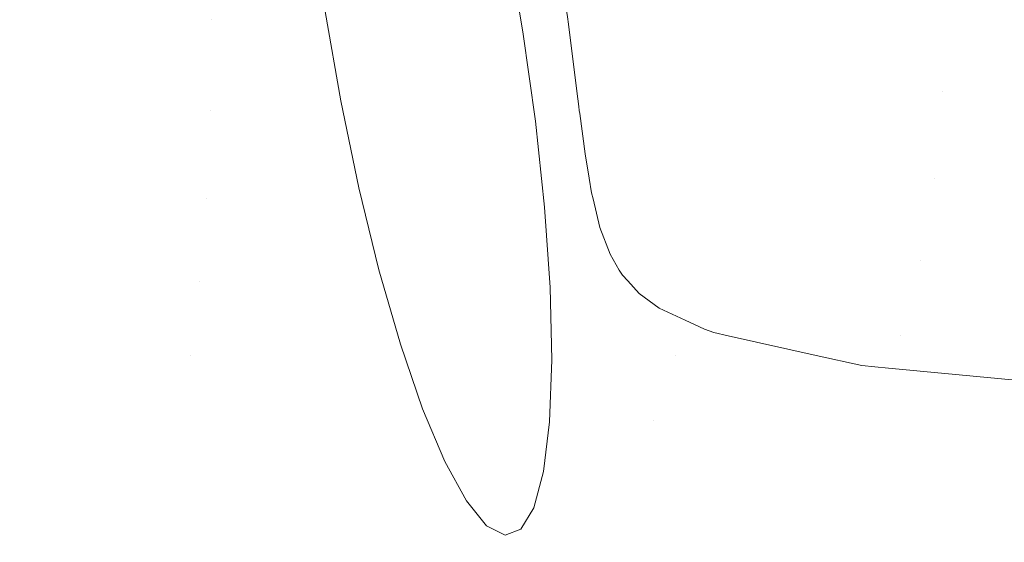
# Model space of a CAD drawing. Header units: millimetres. Extents: x 56 to 1278, y 123 to 147.
# Tile 10 of 132: x 81.92 to 89.46, y 123.1 to 127.1. Entities that reach past the tile are written whole.
import ezdxf

# ---------------------------------------------------------------- set-up
doc = ezdxf.new("R2010")
doc.units = ezdxf.units.MM
doc.header["$LTSCALE"] = 25.4
doc.layers.add('None', color=7, linetype='Continuous', lineweight=9)

msp = doc.modelspace()

# ---------------------------------------------------------------- linework, layer by layer
at = {"layer": 'None', "color": 7, "linetype": 'Continuous', "lineweight": 9}
for points, invisible_edges in [([(86.1236, 127.0679, 581.005), (86.1156, 127.124, 581.0071), (181.0174, 143.0039, 599.0012)], 10), ([(181.0174, 143.0039, 599.0012), (86.1879, 126.5564, 581.072), (86.1236, 127.0679, 581.005)], 9), ([(86.1879, 126.5564, 581.072), (181.0174, 143.0039, 599.0012), (181.0439, 142.6558, 599.0251)], 9), ([(181.0439, 142.6558, 599.0251), (86.2029, 126.4376, 581.0876), (86.1879, 126.5564, 581.072)], 9), ([(181.0439, 142.6558, 599.0251), (181.0672, 142.311, 599.0792), (86.2029, 126.4376, 581.0876)], 10), ([(180.956, 126.5074, 606.9554), (86.0774, 142.3832, 624.941), (85.9533, 141.7355, 624.7929)], 9), ([(86.0774, 142.3832, 624.941), (180.956, 126.5074, 606.9554), (181.0173, 127.2033, 606.9987)], 9), ([(86.2067, 126.4088, 581.0953), (86.2029, 126.4376, 581.0876), (181.0672, 142.311, 599.0792)], 10), ([(86.21, 126.3848, 581.1018), (86.2067, 126.4088, 581.0953), (181.0672, 142.311, 599.0792)], 10), ([(86.2511, 126.0776, 581.1843), (86.21, 126.3848, 581.1018), (181.0672, 142.311, 599.0792)], 10), ([(181.0672, 142.311, 599.0792), (86.2823, 125.891, 581.2544), (86.2511, 126.0776, 581.1843)], 9), ([(86.2823, 125.891, 581.2544), (181.0672, 142.311, 599.0792), (181.0873, 141.9723, 599.1632)], 9), ([(181.0873, 141.9723, 599.1632), (86.301, 125.779, 581.2964), (86.2823, 125.891, 581.2544)], 9), ([(181.0873, 141.9723, 599.1632), (181.1039, 141.6422, 599.2763), (86.301, 125.779, 581.2964)], 10), ([(180.8849, 125.8296, 606.7918), (85.9493, 141.715, 624.7882), (85.879, 141.3959, 624.6694)], 9), ([(85.9533, 141.7355, 624.7929), (85.9493, 141.715, 624.7882), (180.8849, 125.8296, 606.7918), (180.956, 126.5074, 606.9554)], 10), ([(86.3124, 125.7317, 581.3195), (86.301, 125.779, 581.2964), (181.1039, 141.6422, 599.2763)], 10), ([(86.3653, 125.5122, 581.4267), (86.3124, 125.7317, 581.3195), (181.1039, 141.6422, 599.2763)], 10), ([(86.442, 125.3093, 581.5513), (86.3653, 125.5122, 581.4267), (181.1039, 141.6422, 599.2763)], 10), ([(86.5112, 125.186, 581.6422), (86.442, 125.3093, 581.5513), (181.1039, 141.6422, 599.2763)], 10), ([(181.1039, 141.6422, 599.2763), (181.117, 141.3232, 599.4178), (86.5112, 125.186, 581.6422)], 10), ([(85.879, 141.3959, 624.6694), (85.8038, 141.0871, 624.5222), (180.8062, 125.1905, 606.5131)], 10), ([(85.879, 141.3959, 624.6694), (180.8062, 125.1905, 606.5131), (180.8849, 125.8296, 606.7918)], 9), ([(181.117, 141.3232, 599.4178), (181.1264, 141.0178, 599.5866), (86.5112, 125.186, 581.6422)], 10), ([(180.8062, 125.1905, 606.5131), (85.8038, 141.0871, 624.5222), (85.7245, 140.7935, 624.3486)], 9), ([(86.5389, 125.1466, 581.6745), (86.5112, 125.186, 581.6422), (181.1264, 141.0178, 599.5866)], 10), ([(181.1264, 141.0178, 599.5866), (86.5786, 125.1034, 581.7147), (86.5389, 125.1466, 581.6745)], 9), ([(86.6661, 125.0084, 581.8033), (86.5786, 125.1034, 581.7147), (181.1264, 141.0178, 599.5866)], 10), ([(86.8194, 124.896, 581.9325), (86.6661, 125.0084, 581.8033), (181.1264, 141.0178, 599.5866)], 10), ([(181.1264, 141.0178, 599.5866), (87.0163, 124.8037, 582.0723), (86.8194, 124.896, 581.9325)], 9), ([(87.1664, 124.7333, 582.179), (87.0163, 124.8037, 582.0723), (181.1264, 141.0178, 599.5866)], 10), ([(181.1264, 141.0178, 599.5866), (181.132, 140.7282, 599.7813), (87.1664, 124.7333, 582.179)], 10), ([(85.7245, 140.7935, 624.3486), (85.6459, 140.5324, 624.161), (85.6419, 140.5191, 624.1515), (180.7224, 124.6095, 606.1276)], 12), ([(85.7245, 140.7935, 624.3486), (180.7224, 124.6095, 606.1276), (180.8062, 125.1905, 606.5131)], 9), ([(181.132, 140.7282, 599.7813), (181.1339, 140.4568, 600.0005), (87.1664, 124.7333, 582.179)], 10), ([(180.7224, 124.6095, 606.1276), (85.6419, 140.5191, 624.1515), (85.556, 140.2642, 623.9313)], 9), ([(87.3462, 124.6839, 582.2916), (87.1664, 124.7333, 582.179), (181.1339, 140.4568, 600.0005)], 11), ([(181.1339, 140.4568, 600.0005), (88.0195, 124.5335, 582.7009), (87.3462, 124.6839, 582.2916)], 9), ([(88.3697, 124.4553, 582.9138), (88.0195, 124.5335, 582.7009), (181.1339, 140.4568, 600.0005)], 10), ([(181.1339, 140.4568, 600.0005), (181.132, 140.2054, 600.2426), (88.3697, 124.4553, 582.9138)], 10), ([(85.556, 140.2642, 623.9313), (85.4664, 140.0288, 623.6878), (180.6359, 124.1043, 605.6471)], 10), ([(85.556, 140.2642, 623.9313), (180.6359, 124.1043, 605.6471), (180.7224, 124.6095, 606.1276)], 9), ([(181.132, 140.2054, 600.2426), (181.1264, 139.9761, 600.5056), (88.3697, 124.4553, 582.9138)], 10), ([(180.6359, 124.1043, 605.6471), (85.4664, 140.0288, 623.6878), (85.3744, 139.817, 623.4248)], 9), ([(88.4701, 124.4458, 582.9732), (88.3697, 124.4553, 582.9138), (181.1264, 139.9761, 600.5056)], 10), ([(88.5749, 124.4358, 583.0351), (88.4701, 124.4458, 582.9732), (181.1264, 139.9761, 600.5056)], 10), ([(89.826, 124.3171, 583.7751), (88.5749, 124.4358, 583.0351), (181.1264, 139.9761, 600.5056)], 10), ([(180.5495, 123.6902, 605.0861), (85.3744, 139.817, 623.4248), (85.285, 139.6395, 623.158)], 9), ([(85.3744, 139.817, 623.4248), (180.5495, 123.6902, 605.0861), (180.6359, 124.1043, 605.6471)], 9), ([(180.5495, 123.6902, 605.0861), (85.2809, 139.6313, 623.1456), (85.1859, 139.4719, 622.8514)], 9), ([(85.285, 139.6395, 623.158), (85.2809, 139.6313, 623.1456), (180.5495, 123.6902, 605.0861)], 10), ([(85.1859, 139.4719, 622.8514), (85.0892, 139.3389, 622.5417), (180.4657, 123.3798, 604.4618)], 10), ([(85.1859, 139.4719, 622.8514), (180.4657, 123.3798, 604.4618), (180.5495, 123.6902, 605.0861)], 9), ([(180.4657, 123.3798, 604.4618), (85.0892, 139.3389, 622.5417), (89.6898, 138.489, 621.4546)], 11), ([(85.9415, 125.6689, 581.2476), (84.0608, 130.2886, 587.088), (84.1005, 130.5769, 586.6244)], 9), ([(84.1005, 130.5769, 586.6244), (85.5186, 128.3617, 581.1016), (85.6568, 127.6946, 580.9613), (85.7757, 127.0097, 580.939)], 9), ([(85.7757, 127.0097, 580.939), (85.8715, 126.3276, 581.0354), (84.1005, 130.5769, 586.6244)], 10), ([(85.8715, 126.3276, 581.0354), (85.9415, 125.6689, 581.2476), (84.1005, 130.5769, 586.6244)], 10), ([(85.9415, 125.6689, 581.2476), (84.0522, 130.1782, 587.2301), (84.0608, 130.2886, 587.088)], 9), ([(85.9415, 125.6689, 581.2476), (84.0443, 129.9608, 587.46), (84.0518, 130.1663, 587.2427)], 9), ([(85.9415, 125.6689, 581.2476), (84.0518, 130.1663, 587.2427), (84.0522, 130.1782, 587.2301)], 9), ([(84.036, 129.7322, 587.7018), (84.0438, 129.9468, 587.4749), (85.9415, 125.6689, 581.2476)], 10), ([(84.0438, 129.9468, 587.4749), (84.0443, 129.9608, 587.46), (85.9415, 125.6689, 581.2476)], 10), ([(85.9415, 125.6689, 581.2476), (84.0375, 129.6709, 587.7494), (84.036, 129.7322, 587.7018)], 9), ([(84.0425, 129.4547, 587.9175), (84.0375, 129.6709, 587.7494), (85.9415, 125.6689, 581.2476)], 10), ([(85.9415, 125.6689, 581.2476), (84.0428, 129.4429, 587.9266), (84.0425, 129.4547, 587.9175)], 9), ([(98.3469, 129.5226, 591.463), (84.2601, 127.1656, 588.7925), (84.3799, 126.4811, 588.7649)], 9), ([(84.3799, 126.4811, 588.7649), (98.3719, 129.501, 591.4692), (98.3469, 129.5226, 591.463)], 9), ([(84.3799, 126.4811, 588.7649), (98.6204, 129.218, 591.5064), (98.3719, 129.501, 591.4692)], 9), ([(84.0549, 129.0994, 588.1706), (84.0484, 129.2005, 588.1151), (84.0428, 129.4429, 587.9266), (85.9415, 125.6689, 581.2476)], 12), ([(84.3799, 126.4811, 588.7649), (98.6475, 129.1796, 591.5076), (98.6204, 129.218, 591.5064)], 9), ([(98.702, 129.1027, 591.51), (98.6475, 129.1796, 591.5076), (84.3799, 126.4811, 588.7649)], 10), ([(85.9415, 125.6689, 581.2476), (84.069, 128.8827, 588.2897), (84.0549, 129.0994, 588.1706)], 9), ([(98.7306, 129.0623, 591.5112), (98.702, 129.1027, 591.51), (84.3799, 126.4811, 588.7649)], 10), ([(84.3799, 126.4811, 588.7649), (98.8268, 128.8985, 591.5042), (98.7306, 129.0623, 591.5112)], 9), ([(84.0695, 128.8757, 588.2935), (84.069, 128.8827, 588.2897), (85.9415, 125.6689, 581.2476)], 10), ([(84.0878, 128.5935, 588.4486), (84.0695, 128.8757, 588.2935), (85.9415, 125.6689, 581.2476)], 10), ([(98.8268, 128.8985, 591.5042), (84.3799, 126.4811, 588.7649), (84.5189, 125.8153, 588.6193)], 9), ([(84.5189, 125.8153, 588.6193), (98.8415, 128.8735, 591.5031), (98.8268, 128.8985, 591.5042)], 9), ([(98.9138, 128.722, 591.4862), (98.8415, 128.8735, 591.5031), (84.5189, 125.8153, 588.6193)], 10), ([(98.9988, 128.4857, 591.4419), (98.9138, 128.722, 591.4862), (84.5189, 125.8153, 588.6193)], 10), ([(85.9415, 125.6689, 581.2476), (84.1002, 128.4684, 588.4923), (84.0878, 128.5935, 588.4486)], 9), ([(85.9415, 125.6689, 581.2476), (84.1209, 128.2587, 588.5656), (84.1207, 128.2607, 588.5649), (84.1002, 128.4684, 588.4923)], 9), ([(84.5189, 125.8153, 588.6193), (99.0501, 128.247, 591.3744), (98.9988, 128.4857, 591.4419)], 9), ([(84.1553, 127.9122, 588.6867), (84.1209, 128.2587, 588.5656), (85.9415, 125.6689, 581.2476)], 10), ([(99.056, 128.2197, 591.3666), (99.0501, 128.247, 591.3744), (84.5189, 125.8153, 588.6193)], 10), ([(84.5189, 125.8153, 588.6193), (99.0716, 128.0582, 591.3081), (99.056, 128.2197, 591.3666)], 9), ([(84.5189, 125.8153, 588.6193), (99.0699, 127.9144, 591.2453), (99.0716, 128.0582, 591.3081)], 9), ([(85.9415, 125.6689, 581.2476), (84.1631, 127.8483, 588.7014), (84.1553, 127.9122, 588.6867)], 9), ([(99.0688, 127.8198, 591.2039), (99.0699, 127.9144, 591.2453), (84.5189, 125.8153, 588.6193)], 10), ([(84.3799, 126.4811, 588.7649), (84.2601, 127.1656, 588.7925), (84.1631, 127.8483, 588.7014), (85.9415, 125.6689, 581.2476)], 12), ([(84.5189, 125.8153, 588.6193), (99.0656, 127.7976, 591.1922), (99.0688, 127.8198, 591.2039)], 9), ([(99.0356, 127.5922, 591.0834), (99.0656, 127.7976, 591.1922), (84.5189, 125.8153, 588.6193)], 10), ([(85.7757, 127.0097, 580.939), (85.6568, 127.6946, 580.9613), (86.026, 127.7564, 581.0313), (86.0997, 127.2363, 581.0114)], 10), ([(84.5189, 125.8153, 588.6193), (84.6729, 125.1885, 588.3603), (99.0356, 127.5922, 591.0834)], 10), ([(99.0314, 127.5634, 591.0681), (99.0356, 127.5922, 591.0834), (84.6729, 125.1885, 588.3603)], 10), ([(84.6729, 125.1885, 588.3603), (98.9338, 127.2438, 590.8633), (99.0314, 127.5634, 591.0681)], 9), ([(84.6729, 125.1885, 588.3603), (98.9306, 127.2372, 590.8583), (98.9338, 127.2438, 590.8633)], 9), ([(98.8648, 127.1031, 590.755), (98.9306, 127.2372, 590.8583), (84.6729, 125.1885, 588.3603)], 10), ([(86.0997, 127.2363, 581.0114), (86.1156, 127.124, 581.0071), (85.7757, 127.0097, 580.939)], 10), ([(86.1236, 127.0679, 581.005), (86.1156, 127.124, 581.0071), (89.0039, 127.2372, 582.1038)], 10), ([(86.1879, 126.5564, 581.072), (86.1236, 127.0679, 581.005), (89.0039, 127.2372, 582.1038)], 10), ([(89.0039, 127.2372, 582.1038), (88.9891, 126.5557, 582.1359), (86.1879, 126.5564, 581.072)], 11), ([(92.0563, 126.5557, 583.8408), (88.9891, 126.5557, 582.1359), (89.0039, 127.2372, 582.1038), (92.0758, 127.2372, 583.8112)], 15), ([(86.1156, 127.124, 581.0071), (86.1236, 127.0679, 581.005), (83.3934, 127.1031, 580.3494)], 10), ([(86.1156, 127.124, 581.0071), (86.1236, 127.0679, 581.005), (85.7757, 127.0097, 580.939)], 10), ([(82.0043, 127.1031, 588.2279), (79.3995, 127.1031, 588), (79.3995, 126.4085, 587.9392), (82.0148, 126.4085, 588.168)], 15), ([(79.3995, 127.1031, 618), (82.0043, 127.1031, 617.7721), (82.0148, 126.4085, 617.832), (79.3995, 126.4085, 618.0608)], 15), ([(83.3829, 126.4085, 580.4093), (79.3995, 126.4085, 580.0608), (79.3995, 127.1031, 580), (83.3934, 127.1031, 580.3494)], 15), ([(79.3995, 126.4085, 625.9392), (83.3829, 126.4085, 625.5907), (83.3934, 127.1031, 625.6506), (79.3995, 127.1031, 626)], 15), ([(84.5298, 127.1031, 588.9046), (82.0043, 127.1031, 588.2279), (82.0148, 126.4085, 588.168), (84.5506, 126.4085, 588.8475)], 15), ([(82.0043, 127.1031, 617.7721), (84.5298, 127.1031, 617.0954), (84.5506, 126.4085, 617.1525), (82.0148, 126.4085, 617.832)], 15), ([(83.3829, 126.4085, 580.4093), (83.3934, 127.1031, 580.3494), (86.1236, 127.0679, 581.005)], 11), ([(83.3829, 126.4085, 625.5907), (87.2452, 126.4085, 624.5558), (87.266, 127.1031, 624.6129), (83.3934, 127.1031, 625.6506)], 15), ([(86.1236, 127.0679, 581.005), (86.1879, 126.5564, 581.072), (83.3829, 126.4085, 580.4093)], 10), ([(86.8995, 127.1031, 590.0096), (84.5298, 127.1031, 588.9046), (84.5506, 126.4085, 588.8475), (86.9299, 126.4085, 589.957)], 15), ([(84.5298, 127.1031, 617.0954), (86.8995, 127.1031, 615.9904), (86.9299, 126.4085, 616.043), (84.5506, 126.4085, 617.1525)], 15), ([(98.7922, 126.9554, 590.6411), (98.8648, 127.1031, 590.755), (84.6729, 125.1885, 588.3603)], 10), ([(85.7757, 127.0097, 580.939), (86.1236, 127.0679, 581.005), (86.1879, 126.5564, 581.072)], 9), ([(89.0414, 127.1031, 591.5093), (86.8995, 127.1031, 590.0096), (86.9299, 126.4085, 589.957), (89.0804, 126.4085, 591.4628)], 15), ([(86.8995, 127.1031, 615.9904), (89.0414, 127.1031, 614.4907), (89.0804, 126.4085, 614.5372), (86.9299, 126.4085, 616.043)], 15), ([(87.2452, 126.4085, 624.5558), (90.8692, 126.4085, 622.866), (90.8995, 127.1031, 622.9186), (87.266, 127.1031, 624.6129)], 15), ([(90.8902, 127.1031, 593.3582), (89.0414, 127.1031, 591.5093), (89.0804, 126.4085, 591.4628), (90.9368, 126.4085, 593.3191)], 15), ([(89.0414, 127.1031, 614.4907), (90.8902, 127.1031, 612.6418), (90.9368, 126.4085, 612.6809), (89.0804, 126.4085, 614.5372)], 15), ([(86.1879, 126.5564, 581.072), (85.8715, 126.3276, 581.0354), (85.7757, 127.0097, 580.939)], 9), ([(84.6729, 125.1885, 588.3603), (84.8373, 124.6196, 587.9955), (98.7922, 126.9554, 590.6411)], 10), ([(98.7778, 126.926, 590.6185), (98.7922, 126.9554, 590.6411), (84.8373, 124.6196, 587.9955)], 10), ([(84.8373, 124.6196, 587.9955), (98.5696, 126.6232, 590.3437), (98.7778, 126.926, 590.6185)], 9), ([(84.8373, 124.6196, 587.9955), (98.509, 126.556, 590.2728), (98.5696, 126.6232, 590.3437)], 9), ([(86.1879, 126.5564, 581.072), (86.2029, 126.4376, 581.0876), (83.3829, 126.4085, 580.4093)], 10), ([(98.3763, 126.4088, 590.1177), (98.509, 126.556, 590.2728), (84.8373, 124.6196, 587.9955)], 10), ([(86.1879, 126.5564, 581.072), (86.2029, 126.4376, 581.0876), (85.8715, 126.3276, 581.0354)], 10), ([(86.2029, 126.4376, 581.0876), (86.1879, 126.5564, 581.072), (88.9891, 126.5557, 582.1359)], 10), ([(88.9891, 126.5557, 582.1359), (86.2067, 126.4088, 581.0953), (86.2029, 126.4376, 581.0876)], 9), ([(86.21, 126.3848, 581.1018), (86.2067, 126.4088, 581.0953), (88.9891, 126.5557, 582.1359)], 10), ([(86.2511, 126.0776, 581.1843), (86.21, 126.3848, 581.1018), (88.9891, 126.5557, 582.1359)], 10), ([(86.2823, 125.891, 581.2544), (86.2511, 126.0776, 581.1843), (88.9891, 126.5557, 582.1359)], 10), ([(88.9891, 126.5557, 582.1359), (88.9262, 125.8902, 582.2728), (86.2823, 125.891, 581.2544)], 11), ([(91.9732, 125.8902, 583.9665), (88.9262, 125.8902, 582.2728), (88.9891, 126.5557, 582.1359), (92.0563, 126.5557, 583.8408)], 15), ([(86.2029, 126.4376, 581.0876), (86.2067, 126.4088, 581.0953), (83.3829, 126.4085, 580.4093)], 10), ([(85.9415, 125.6689, 581.2476), (84.5189, 125.8153, 588.6193), (84.3799, 126.4811, 588.7649)], 9), ([(85.8715, 126.3276, 581.0354), (86.2029, 126.4376, 581.0876), (86.2067, 126.4088, 581.0953)], 9), ([(82.0148, 126.4085, 588.168), (79.3995, 126.4085, 587.9392), (79.3995, 125.735, 587.7588), (82.0462, 125.735, 587.9903)], 15), ([(79.3995, 126.4085, 618.0608), (82.0148, 126.4085, 617.832), (82.0462, 125.735, 618.0097), (79.3995, 125.735, 618.2412)], 15), ([(83.3516, 125.735, 580.587), (79.3995, 125.735, 580.2412), (79.3995, 126.4085, 580.0608), (83.3829, 126.4085, 580.4093)], 15), ([(79.3995, 125.735, 625.7588), (83.3516, 125.735, 625.413), (83.3829, 126.4085, 625.5907), (79.3995, 126.4085, 625.9392)], 15), ([(84.5506, 126.4085, 588.8475), (82.0148, 126.4085, 588.168), (82.0462, 125.735, 587.9903), (84.6123, 125.735, 588.6779)], 15), ([(82.0148, 126.4085, 617.832), (84.5506, 126.4085, 617.1525), (84.6123, 125.735, 617.3221), (82.0462, 125.735, 618.0097)], 15), ([(83.3516, 125.735, 580.587), (83.3829, 126.4085, 580.4093), (86.2067, 126.4088, 581.0953)], 11), ([(86.2067, 126.4088, 581.0953), (86.21, 126.3848, 581.1018), (83.3516, 125.735, 580.587)], 10), ([(83.3516, 125.735, 625.413), (87.1835, 125.735, 624.3862), (87.2452, 126.4085, 624.5558), (83.3829, 126.4085, 625.5907)], 15), ([(86.21, 126.3848, 581.1018), (86.2511, 126.0776, 581.1843), (83.3516, 125.735, 580.587)], 10), ([(86.9299, 126.4085, 589.957), (84.5506, 126.4085, 588.8475), (84.6123, 125.735, 588.6779), (87.0202, 125.735, 589.8007)], 15), ([(84.5506, 126.4085, 617.1525), (86.9299, 126.4085, 616.043), (87.0202, 125.735, 616.1993), (84.6123, 125.735, 617.3221)], 15), ([(98.3285, 126.3557, 590.0617), (98.3763, 126.4088, 590.1177), (84.8373, 124.6196, 587.9955)], 10), ([(86.2067, 126.4088, 581.0953), (86.21, 126.3848, 581.1018), (85.8715, 126.3276, 581.0354)], 10), ([(85.8715, 126.3276, 581.0354), (86.21, 126.3848, 581.1018), (86.2511, 126.0776, 581.1843)], 9), ([(89.0804, 126.4085, 591.4628), (86.9299, 126.4085, 589.957), (87.0202, 125.735, 589.8007), (89.1964, 125.735, 591.3245)], 15), ([(86.9299, 126.4085, 616.043), (89.0804, 126.4085, 614.5372), (89.1964, 125.735, 614.6755), (87.0202, 125.735, 616.1993)], 15), ([(87.1835, 125.735, 624.3862), (90.7789, 125.735, 622.7097), (90.8692, 126.4085, 622.866), (87.2452, 126.4085, 624.5558)], 15), ([(90.9368, 126.4085, 593.3191), (89.0804, 126.4085, 591.4628), (89.1964, 125.735, 591.3245), (91.075, 125.735, 593.2031)], 15), ([(89.0804, 126.4085, 614.5372), (90.9368, 126.4085, 612.6809), (91.075, 125.735, 612.7969), (89.1964, 125.735, 614.6755)], 15), ([(84.8373, 124.6196, 587.9955), (85.007, 124.1257, 587.5361), (98.3285, 126.3557, 590.0617)], 10), ([(98.3025, 126.3269, 590.0313), (98.3285, 126.3557, 590.0617), (85.007, 124.1257, 587.5361)], 10), ([(85.007, 124.1257, 587.5361), (97.7496, 125.8916, 589.4645), (98.3025, 126.3269, 590.0313)], 9), ([(86.2511, 126.0776, 581.1843), (85.9415, 125.6689, 581.2476), (85.8715, 126.3276, 581.0354)], 9), ([(83.3516, 125.735, 580.587), (86.2511, 126.0776, 581.1843), (86.2823, 125.891, 581.2544)], 9), ([(85.9415, 125.6689, 581.2476), (86.2511, 126.0776, 581.1843), (86.2823, 125.891, 581.2544)], 9), ([(86.2823, 125.891, 581.2544), (86.301, 125.779, 581.2964), (83.3516, 125.735, 580.587)], 10), ([(97.647, 125.8109, 589.3593), (97.7496, 125.8916, 589.4645), (85.007, 124.1257, 587.5361)], 10), ([(86.2823, 125.891, 581.2544), (86.301, 125.779, 581.2964), (85.9415, 125.6689, 581.2476)], 10), ([(86.301, 125.779, 581.2964), (86.2823, 125.891, 581.2544), (88.9262, 125.8902, 582.2728)], 10), ([(88.9262, 125.8902, 582.2728), (86.3124, 125.7317, 581.3195), (86.301, 125.779, 581.2964)], 9), ([(86.3653, 125.5122, 581.4267), (86.3124, 125.7317, 581.3195), (88.9262, 125.8902, 582.2728)], 10), ([(86.442, 125.3093, 581.5513), (86.3653, 125.5122, 581.4267), (88.9262, 125.8902, 582.2728)], 10), ([(88.9262, 125.8902, 582.2728), (88.8169, 125.2599, 582.5106), (86.442, 125.3093, 581.5513)], 11), ([(91.829, 125.2599, 584.1848), (88.8169, 125.2599, 582.5106), (88.9262, 125.8902, 582.2728), (91.9732, 125.8902, 583.9665)], 15), ([(83.3004, 125.1031, 580.8772), (83.3516, 125.735, 580.587), (86.301, 125.779, 581.2964)], 11), ([(86.301, 125.779, 581.2964), (86.3124, 125.7317, 581.3195), (83.3004, 125.1031, 580.8772)], 10), ([(84.8373, 124.6196, 587.9955), (84.6729, 125.1885, 588.3603), (84.5189, 125.8153, 588.6193), (85.9415, 125.6689, 581.2476)], 12), ([(85.007, 124.1257, 587.5361), (85.1771, 123.7219, 586.996), (97.647, 125.8109, 589.3593)], 10), ([(97.6114, 125.7829, 589.3228), (97.647, 125.8109, 589.3593), (85.1771, 123.7219, 586.996)], 10), ([(85.1771, 123.7219, 586.996), (97.5226, 125.736, 589.2428), (97.6114, 125.7829, 589.3228)], 9), ([(86.301, 125.779, 581.2964), (86.3124, 125.7317, 581.3195), (85.9415, 125.6689, 581.2476)], 10), ([(82.0462, 125.735, 587.9903), (79.3995, 125.735, 587.7588), (79.3995, 125.1031, 587.4641), (82.0973, 125.1031, 587.7001)], 15), ([(79.3995, 125.735, 618.2412), (82.0462, 125.735, 618.0097), (82.0973, 125.1031, 618.2999), (79.3995, 125.1031, 618.5359)], 15), ([(83.3004, 125.1031, 580.8772), (79.3995, 125.1031, 580.5359), (79.3995, 125.735, 580.2412), (83.3516, 125.735, 580.587)], 15), ([(79.3995, 125.1031, 625.4641), (83.3004, 125.1031, 625.1228), (83.3516, 125.735, 625.413), (79.3995, 125.735, 625.7588)], 15), ([(84.6123, 125.735, 588.6779), (82.0462, 125.735, 587.9903), (82.0973, 125.1031, 587.7001), (84.7131, 125.1031, 588.401)], 15), ([(82.0462, 125.735, 618.0097), (84.6123, 125.735, 617.3221), (84.7131, 125.1031, 617.599), (82.0973, 125.1031, 618.2999)], 15), ([(83.3004, 125.1031, 625.1228), (87.0827, 125.1031, 624.1094), (87.1835, 125.735, 624.3862), (83.3516, 125.735, 625.413)], 15), ([(86.3124, 125.7317, 581.3195), (86.3653, 125.5122, 581.4267), (83.3004, 125.1031, 580.8772)], 10), ([(87.0202, 125.735, 589.8007), (84.6123, 125.735, 588.6779), (84.7131, 125.1031, 588.401), (87.1675, 125.1031, 589.5455)], 15), ([(84.6123, 125.735, 617.3221), (87.0202, 125.735, 616.1993), (87.1675, 125.1031, 616.4545), (84.7131, 125.1031, 617.599)], 15), ([(85.1771, 123.7219, 586.996), (96.9802, 125.4498, 588.7539), (97.5226, 125.736, 589.2428)], 9), ([(85.9415, 125.6689, 581.2476), (86.3124, 125.7317, 581.3195), (86.3653, 125.5122, 581.4267)], 9), ([(89.1964, 125.735, 591.3245), (87.0202, 125.735, 589.8007), (87.1675, 125.1031, 589.5455), (89.3858, 125.1031, 591.0988)], 15), ([(87.0202, 125.735, 616.1993), (89.1964, 125.735, 614.6755), (89.3858, 125.1031, 614.9012), (87.1675, 125.1031, 616.4545)], 15), ([(87.0827, 125.1031, 624.1094), (90.6316, 125.1031, 622.4545), (90.7789, 125.735, 622.7097), (87.1835, 125.735, 624.3862)], 15), ([(91.075, 125.735, 593.2031), (89.1964, 125.735, 591.3245), (89.3858, 125.1031, 591.0988), (91.3007, 125.1031, 593.0137)], 15), ([(89.1964, 125.735, 614.6755), (91.075, 125.735, 612.7969), (91.3007, 125.1031, 612.9863), (89.3858, 125.1031, 614.9012)], 15), ([(85.1771, 123.7219, 586.996), (85.007, 124.1257, 587.5361), (84.8373, 124.6196, 587.9955), (85.9415, 125.6689, 581.2476)], 12), ([(85.9415, 125.6689, 581.2476), (85.3422, 123.4203, 586.3914), (85.1771, 123.7219, 586.996)], 9), ([(85.9415, 125.6689, 581.2476), (85.6381, 123.1569, 585.0635), (85.4974, 123.23, 585.7407), (85.3422, 123.4203, 586.3914)], 9), ([(85.6381, 123.1569, 585.0635), (85.9415, 125.6689, 581.2476), (85.9835, 125.0537, 581.5691), (85.9962, 124.5003, 581.9903)], 9), ([(86.3653, 125.5122, 581.4267), (85.9835, 125.0537, 581.5691), (85.9415, 125.6689, 581.2476)], 9), ([(86.3653, 125.5122, 581.4267), (86.442, 125.3093, 581.5513), (83.3004, 125.1031, 580.8772)], 10), ([(86.3653, 125.5122, 581.4267), (86.442, 125.3093, 581.5513), (85.9835, 125.0537, 581.5691)], 10), ([(96.7601, 125.3336, 588.5556), (96.9802, 125.4498, 588.7539), (85.1771, 123.7219, 586.996)], 10), ([(83.3004, 125.1031, 580.8772), (86.442, 125.3093, 581.5513), (86.5112, 125.186, 581.6422)], 9), ([(85.1771, 123.7219, 586.996), (85.3422, 123.4203, 586.3914), (96.7601, 125.3336, 588.5556)], 10), ([(96.7115, 125.308, 588.5118), (96.7601, 125.3336, 588.5556), (85.3422, 123.4203, 586.3914)], 10), ([(85.3422, 123.4203, 586.3914), (96.6885, 125.2997, 588.4931), (96.7115, 125.308, 588.5118)], 9), ([(85.9835, 125.0537, 581.5691), (86.442, 125.3093, 581.5513), (86.5112, 125.186, 581.6422)], 9), ([(86.5112, 125.186, 581.6422), (86.442, 125.3093, 581.5513), (88.8169, 125.2599, 582.5106)], 10), ([(85.3422, 123.4203, 586.3914), (96.5806, 125.2611, 588.4055), (96.6885, 125.2997, 588.4931)], 9), ([(96.148, 125.1059, 588.0543), (96.5806, 125.2611, 588.4055), (85.3422, 123.4203, 586.3914)], 10), ([(86.5389, 125.1466, 581.6745), (86.5112, 125.186, 581.6422), (88.8169, 125.2599, 582.5106)], 10), ([(88.8169, 125.2599, 582.5106), (86.5786, 125.1034, 581.7147), (86.5389, 125.1466, 581.6745)], 9), ([(86.6661, 125.0084, 581.8033), (86.5786, 125.1034, 581.7147), (88.8169, 125.2599, 582.5106)], 10), ([(86.8194, 124.896, 581.9325), (86.6661, 125.0084, 581.8033), (88.8169, 125.2599, 582.5106)], 10), ([(88.8169, 125.2599, 582.5106), (87.0163, 124.8037, 582.0723), (86.8194, 124.896, 581.9325)], 9), ([(87.1664, 124.7333, 582.179), (87.0163, 124.8037, 582.0723), (88.8169, 125.2599, 582.5106)], 10), ([(87.2379, 124.7081, 582.2258), (87.1664, 124.7333, 582.179), (88.8169, 125.2599, 582.5106)], 10), ([(87.3462, 124.6839, 582.2916), (87.2379, 124.7081, 582.2258), (88.8169, 125.2599, 582.5106)], 10), ([(88.8169, 125.2599, 582.5106), (88.6645, 124.6833, 582.8422), (87.3462, 124.6839, 582.2916)], 11), ([(91.6278, 124.6833, 584.4893), (88.6645, 124.6833, 582.8422), (88.8169, 125.2599, 582.5106), (91.829, 125.2599, 584.1848)], 15), ([(86.5112, 125.186, 581.6422), (86.5389, 125.1466, 581.6745), (83.3004, 125.1031, 580.8772)], 10), ([(86.5112, 125.186, 581.6422), (86.5389, 125.1466, 581.6745), (85.9835, 125.0537, 581.5691)], 10), ([(82.0973, 125.1031, 587.7001), (79.3995, 125.1031, 587.4641), (79.3995, 124.532, 587.0642), (82.1668, 124.532, 587.3063)], 15), ([(79.3995, 125.1031, 618.5359), (82.0973, 125.1031, 618.2999), (82.1668, 124.532, 618.6937), (79.3995, 124.532, 618.9358)], 15), ([(83.2309, 124.532, 581.271), (79.3995, 124.532, 580.9358), (79.3995, 125.1031, 580.5359), (83.3004, 125.1031, 580.8772)], 15), ([(79.3995, 124.532, 625.0642), (83.2309, 124.532, 624.729), (83.3004, 125.1031, 625.1228), (79.3995, 125.1031, 625.4641)], 15), ([(84.7131, 125.1031, 588.401), (82.0973, 125.1031, 587.7001), (82.1668, 124.532, 587.3063), (84.8499, 124.532, 588.0252)], 15), ([(82.0973, 125.1031, 618.2999), (84.7131, 125.1031, 617.599), (84.8499, 124.532, 617.9748), (82.1668, 124.532, 618.6937)], 15), ([(83.2309, 124.532, 581.271), (83.3004, 125.1031, 580.8772), (86.5786, 125.1034, 581.7147)], 11), ([(86.5786, 125.1034, 581.7147), (86.6661, 125.0084, 581.8033), (83.2309, 124.532, 581.271)], 10), ([(83.2309, 124.532, 624.729), (86.9459, 124.532, 623.7335), (87.0827, 125.1031, 624.1094), (83.3004, 125.1031, 625.1228)], 15), ([(86.5389, 125.1466, 581.6745), (86.5786, 125.1034, 581.7147), (83.3004, 125.1031, 580.8772)], 10), ([(87.1675, 125.1031, 589.5455), (84.7131, 125.1031, 588.401), (84.8499, 124.532, 588.0252), (87.3674, 124.532, 589.1992)], 15), ([(84.7131, 125.1031, 617.599), (87.1675, 125.1031, 616.4545), (87.3674, 124.532, 616.8008), (84.8499, 124.532, 617.9748)], 15), ([(95.6748, 124.9361, 587.6701), (96.148, 125.1059, 588.0543), (85.3422, 123.4203, 586.3914)], 10), ([(85.9962, 124.5003, 581.9903), (85.9835, 125.0537, 581.5691), (86.5389, 125.1466, 581.6745)], 10), ([(86.5389, 125.1466, 581.6745), (86.5786, 125.1034, 581.7147), (85.9962, 124.5003, 581.9903)], 10), ([(86.5786, 125.1034, 581.7147), (86.6661, 125.0084, 581.8033), (85.9962, 124.5003, 581.9903)], 10), ([(86.9459, 124.532, 623.7335), (90.4316, 124.532, 622.1081), (90.6316, 125.1031, 622.4545), (87.0827, 125.1031, 624.1094)], 15), ([(89.3858, 125.1031, 591.0988), (87.1675, 125.1031, 589.5455), (87.3674, 124.532, 589.1992), (89.6429, 124.532, 590.7925)], 15), ([(87.1675, 125.1031, 616.4545), (89.3858, 125.1031, 614.9012), (89.6429, 124.532, 615.2075), (87.3674, 124.532, 616.8008)], 15), ([(91.3007, 125.1031, 593.0137), (89.3858, 125.1031, 591.0988), (89.6429, 124.532, 590.7925), (91.6071, 124.532, 592.7567)], 15), ([(89.3858, 125.1031, 614.9012), (91.3007, 125.1031, 612.9863), (91.6071, 124.532, 613.2433), (89.6429, 124.532, 615.2075)], 15), ([(86.6661, 125.0084, 581.8033), (86.8194, 124.896, 581.9325), (83.2309, 124.532, 581.271)], 10), ([(86.6661, 125.0084, 581.8033), (86.8194, 124.896, 581.9325), (85.9962, 124.5003, 581.9903)], 10), ([(85.3422, 123.4203, 586.3914), (85.4974, 123.23, 585.7407), (95.6748, 124.9361, 587.6701)], 10), ([(95.6127, 124.9139, 587.6197), (95.6748, 124.9361, 587.6701), (85.4974, 123.23, 585.7407)], 10), ([(86.9459, 124.532, 582.2665), (83.2309, 124.532, 581.271), (86.8194, 124.896, 581.9325)], 11), ([(85.4974, 123.23, 585.7407), (94.4238, 124.6901, 586.7743), (95.6127, 124.9139, 587.6197)], 9), ([(85.9962, 124.5003, 581.9903), (86.8194, 124.896, 581.9325), (87.0163, 124.8037, 582.0723)], 9), ([(86.8194, 124.896, 581.9325), (87.0163, 124.8037, 582.0723), (86.9459, 124.532, 582.2665)], 10), ([(87.0163, 124.8037, 582.0723), (87.1664, 124.7333, 582.179), (85.9962, 124.5003, 581.9903)], 10), ([(86.9459, 124.532, 582.2665), (87.0163, 124.8037, 582.0723), (87.1664, 124.7333, 582.179)], 9), ([(85.9792, 124.0257, 582.4984), (85.9962, 124.5003, 581.9903), (87.2379, 124.7081, 582.2258)], 10), ([(87.2379, 124.7081, 582.2258), (87.3462, 124.6839, 582.2916), (85.9792, 124.0257, 582.4984)], 10), ([(87.1664, 124.7333, 582.179), (87.2379, 124.7081, 582.2258), (85.9962, 124.5003, 581.9903)], 10), ([(87.1664, 124.7333, 582.179), (87.2379, 124.7081, 582.2258), (86.9459, 124.532, 582.2665)], 10), ([(86.9459, 124.532, 582.2665), (87.2379, 124.7081, 582.2258), (87.3462, 124.6839, 582.2916)], 9), ([(87.3462, 124.6839, 582.2916), (87.2379, 124.7081, 582.2258), (87.1664, 124.7333, 582.179)], 8), ([(94.337, 124.6738, 586.7125), (94.4238, 124.6901, 586.7743), (85.4974, 123.23, 585.7407)], 10), ([(85.4974, 123.23, 585.7407), (85.6381, 123.1569, 585.0635), (94.337, 124.6738, 586.7125)], 10), ([(94.2569, 124.6587, 586.6556), (94.337, 124.6738, 586.7125), (85.6381, 123.1569, 585.0635)], 10), ([(94.2449, 124.6564, 586.6471), (94.2569, 124.6587, 586.6556), (85.6381, 123.1569, 585.0635)], 10), ([(93.6119, 124.5373, 586.197), (94.2449, 124.6564, 586.6471), (85.6381, 123.1569, 585.0635)], 10), ([(85.9792, 124.0257, 582.4984), (87.3462, 124.6839, 582.2916), (88.0195, 124.5335, 582.7009)], 9), ([(87.3462, 124.6839, 582.2916), (88.0195, 124.5335, 582.7009), (86.9459, 124.532, 582.2665)], 10), ([(88.0195, 124.5335, 582.7009), (87.3462, 124.6839, 582.2916), (88.6645, 124.6833, 582.8422)], 10), ([(88.3697, 124.4553, 582.9138), (88.0195, 124.5335, 582.7009), (88.6645, 124.6833, 582.8422)], 10), ([(88.6645, 124.6833, 582.8422), (88.4701, 124.4458, 582.9732), (88.3697, 124.4553, 582.9138)], 9), ([(88.6645, 124.6833, 582.8422), (88.5749, 124.4358, 583.0351), (88.4701, 124.4458, 582.9732)], 9), ([(89.826, 124.3171, 583.7751), (88.5749, 124.4358, 583.0351), (88.6645, 124.6833, 582.8422)], 10), ([(88.6645, 124.6833, 582.8422), (89.9281, 124.32, 583.8387), (89.826, 124.3171, 583.7751)], 9), ([(89.9281, 124.32, 583.8387), (88.6645, 124.6833, 582.8422), (91.6278, 124.6833, 584.4893)], 11), ([(82.1668, 124.532, 587.3063), (79.3995, 124.532, 587.0642), (79.3995, 124.0389, 586.5712), (82.2524, 124.0389, 586.8207)], 15), ([(79.3995, 124.532, 618.9358), (82.1668, 124.532, 618.6937), (82.2524, 124.0389, 619.1793), (79.3995, 124.0389, 619.4288)], 15), ([(83.1453, 124.0389, 581.7566), (79.3995, 124.0389, 581.4288), (79.3995, 124.532, 580.9358), (83.2309, 124.532, 581.271)], 15), ([(79.3995, 124.0389, 624.5712), (83.1453, 124.0389, 624.2434), (83.2309, 124.532, 624.729), (79.3995, 124.532, 625.0642)], 15), ([(84.8499, 124.532, 588.0252), (82.1668, 124.532, 587.3063), (82.2524, 124.0389, 586.8207), (85.0185, 124.0389, 587.5619)], 15), ([(82.1668, 124.532, 618.6937), (84.8499, 124.532, 617.9748), (85.0185, 124.0389, 618.4381), (82.2524, 124.0389, 619.1793)], 15), ([(86.7773, 124.0389, 582.7297), (83.1453, 124.0389, 581.7566), (83.2309, 124.532, 581.271), (86.9459, 124.532, 582.2665)], 15), ([(83.1453, 124.0389, 624.2434), (86.7773, 124.0389, 623.2703), (86.9459, 124.532, 623.7335), (83.2309, 124.532, 624.729)], 15), ([(87.3674, 124.532, 589.1992), (84.8499, 124.532, 588.0252), (85.0185, 124.0389, 587.5619), (87.614, 124.0389, 588.7722)], 15), ([(84.8499, 124.532, 617.9748), (87.3674, 124.532, 616.8008), (87.614, 124.0389, 617.2278), (85.0185, 124.0389, 618.4381)], 15), ([(85.6381, 123.1569, 585.0635), (93.544, 124.5245, 586.1487), (93.6119, 124.5373, 586.197)], 9), ([(92.9843, 124.4192, 585.7507), (93.544, 124.5245, 586.1487), (85.6381, 123.1569, 585.0635)], 10), ([(85.6381, 123.1569, 585.0635), (85.9962, 124.5003, 581.9903), (85.9792, 124.0257, 582.4984), (85.9331, 123.6441, 583.0781)], 9), ([(88.0195, 124.5335, 582.7009), (88.3697, 124.4553, 582.9138), (85.9792, 124.0257, 582.4984)], 10), ([(86.7773, 124.0389, 582.7297), (86.9459, 124.532, 582.2665), (88.0195, 124.5335, 582.7009)], 11), ([(88.0195, 124.5335, 582.7009), (88.3697, 124.4553, 582.9138), (86.7773, 124.0389, 582.7297)], 10), ([(86.7773, 124.0389, 623.2703), (90.1851, 124.0389, 621.6812), (90.4316, 124.532, 622.1081), (86.9459, 124.532, 623.7335)], 15), ([(89.6429, 124.532, 590.7925), (87.3674, 124.532, 589.1992), (87.614, 124.0389, 588.7722), (89.9598, 124.0389, 590.4148)], 15), ([(87.3674, 124.532, 616.8008), (89.6429, 124.532, 615.2075), (89.9598, 124.0389, 615.5852), (87.614, 124.0389, 617.2278)], 15), ([(85.6381, 123.1569, 585.0635), (85.76, 123.203, 584.3803), (92.9843, 124.4192, 585.7507)], 10), ([(92.901, 124.4035, 585.6915), (92.9843, 124.4192, 585.7507), (85.76, 123.203, 584.3803)], 10), ([(91.462, 124.3631, 584.7947), (92.901, 124.4035, 585.6915), (85.76, 123.203, 584.3803)], 10), ([(85.9331, 123.6441, 583.0781), (85.9792, 124.0257, 582.4984), (88.4701, 124.4458, 582.9732)], 10), ([(88.4701, 124.4458, 582.9732), (88.5749, 124.4358, 583.0351), (85.9331, 123.6441, 583.0781)], 10), ([(88.5749, 124.4358, 583.0351), (89.826, 124.3171, 583.7751), (85.9331, 123.6441, 583.0781)], 10), ([(88.3697, 124.4553, 582.9138), (88.4701, 124.4458, 582.9732), (85.9792, 124.0257, 582.4984)], 10), ([(86.7773, 124.0389, 582.7297), (88.3697, 124.4553, 582.9138), (88.4701, 124.4458, 582.9732)], 9), ([(88.4701, 124.4458, 582.9732), (88.5749, 124.4358, 583.0351), (86.7773, 124.0389, 582.7297)], 10), ([(90.1851, 124.0389, 584.3188), (86.7773, 124.0389, 582.7297), (88.5749, 124.4358, 583.0351)], 11), ([(88.5749, 124.4358, 583.0351), (89.826, 124.3171, 583.7751), (90.1851, 124.0389, 584.3188)], 10), ([(85.76, 123.203, 584.3803), (85.8593, 123.3671, 583.7118), (91.462, 124.3631, 584.7947)], 10), ([(91.4383, 124.3624, 584.7799), (91.462, 124.3631, 584.7947), (85.8593, 123.3671, 583.7118)], 10), ([(91.3635, 124.3603, 584.7333), (91.4383, 124.3624, 584.7799), (85.8593, 123.3671, 583.7118)], 10), ([(85.8593, 123.3671, 583.7118), (90.3198, 124.331, 584.0829), (91.3635, 124.3603, 584.7333)], 9), ([(89.9281, 124.32, 583.8387), (90.3198, 124.331, 584.0829), (85.8593, 123.3671, 583.7118)], 10), ([(85.8593, 123.3671, 583.7118), (85.9331, 123.6441, 583.0781), (89.9281, 124.32, 583.8387)], 10), ([(89.826, 124.3171, 583.7751), (89.9281, 124.32, 583.8387), (85.9331, 123.6441, 583.0781)], 10), ([(82.2524, 124.0389, 586.8207), (79.3995, 124.0389, 586.5712), (79.3995, 123.639, 586), (82.3516, 123.639, 586.2583)], 15), ([(79.3995, 124.0389, 619.4288), (82.2524, 124.0389, 619.1793), (82.3516, 123.639, 619.7417), (79.3995, 123.639, 620)], 15), ([(83.0462, 123.639, 582.319), (79.3995, 123.639, 582), (79.3995, 124.0389, 581.4288), (83.1453, 124.0389, 581.7566)], 15), ([(79.3995, 123.639, 624), (83.0462, 123.639, 623.681), (83.1453, 124.0389, 624.2434), (79.3995, 124.0389, 624.5712)], 15), ([(85.0185, 124.0389, 587.5619), (82.2524, 124.0389, 586.8207), (82.3516, 123.639, 586.2583), (85.2139, 123.639, 587.0252)], 15), ([(82.2524, 124.0389, 619.1793), (85.0185, 124.0389, 618.4381), (85.2139, 123.639, 618.9748), (82.3516, 123.639, 619.7417)], 15), ([(86.582, 123.639, 583.2665), (83.0462, 123.639, 582.319), (83.1453, 124.0389, 581.7566), (86.7773, 124.0389, 582.7297)], 15), ([(83.0462, 123.639, 623.681), (86.582, 123.639, 622.7335), (86.7773, 124.0389, 623.2703), (83.1453, 124.0389, 624.2434)], 15), ([(87.614, 124.0389, 588.7722), (85.0185, 124.0389, 587.5619), (85.2139, 123.639, 587.0252), (87.8995, 123.639, 588.2776)], 15), ([(85.0185, 124.0389, 618.4381), (87.614, 124.0389, 617.2278), (87.8995, 123.639, 617.7224), (85.2139, 123.639, 618.9748)], 15), ([(89.8995, 123.639, 584.8135), (86.582, 123.639, 583.2665), (86.7773, 124.0389, 582.7297), (90.1851, 124.0389, 584.3188)], 15), ([(86.582, 123.639, 622.7335), (89.8995, 123.639, 621.1865), (90.1851, 124.0389, 621.6812), (86.7773, 124.0389, 623.2703)], 15), ([(89.9598, 124.0389, 590.4148), (87.614, 124.0389, 588.7722), (87.8995, 123.639, 588.2776), (90.3269, 123.639, 589.9772)], 15), ([(87.614, 124.0389, 617.2278), (89.9598, 124.0389, 615.5852), (90.3269, 123.639, 616.0228), (87.8995, 123.639, 617.7224)], 15), ([(85.9331, 123.6441, 583.0781), (85.8593, 123.3671, 583.7118), (85.76, 123.203, 584.3803), (85.6381, 123.1569, 585.0635)], 8), ([(82.3516, 123.639, 586.2583), (79.3995, 123.639, 586), (79.3995, 123.3443, 585.3681), (82.4613, 123.3443, 585.6359)], 15), ([(79.3995, 123.639, 620), (82.3516, 123.639, 619.7417), (82.4613, 123.3443, 620.3641), (79.3995, 123.3443, 620.6319)], 15), ([(82.9364, 123.3443, 582.9414), (79.3995, 123.3443, 582.6319), (79.3995, 123.639, 582), (83.0462, 123.639, 582.319)], 15), ([(79.3995, 123.3443, 623.3681), (82.9364, 123.3443, 623.0586), (83.0462, 123.639, 623.681), (79.3995, 123.639, 624)], 15), ([(85.2139, 123.639, 587.0252), (82.3516, 123.639, 586.2583), (82.4613, 123.3443, 585.6359), (85.43, 123.3443, 586.4314)], 15), ([(82.3516, 123.639, 619.7417), (85.2139, 123.639, 618.9748), (85.43, 123.3443, 619.5686), (82.4613, 123.3443, 620.3641)], 15), ([(86.3658, 123.3443, 583.8603), (82.9364, 123.3443, 582.9414), (83.0462, 123.639, 582.319), (86.582, 123.639, 583.2665)], 15), ([(82.9364, 123.3443, 623.0586), (86.3658, 123.3443, 622.1397), (86.582, 123.639, 622.7335), (83.0462, 123.639, 623.681)], 15), ([(87.8995, 123.639, 588.2776), (85.2139, 123.639, 587.0252), (85.43, 123.3443, 586.4314), (88.2155, 123.3443, 587.7303)], 15), ([(85.2139, 123.639, 618.9748), (87.8995, 123.639, 617.7224), (88.2155, 123.3443, 618.2697), (85.43, 123.3443, 619.5686)], 15), ([(89.5836, 123.3443, 585.3607), (86.3658, 123.3443, 583.8603), (86.582, 123.639, 583.2665), (89.8995, 123.639, 584.8135)], 15), ([(86.3658, 123.3443, 622.1397), (89.5836, 123.3443, 620.6393), (89.8995, 123.639, 621.1865), (86.582, 123.639, 622.7335)], 15), ([(90.3269, 123.639, 589.9772), (87.8995, 123.639, 588.2776), (88.2155, 123.3443, 587.7303), (90.7331, 123.3443, 589.4932)], 15), ([(87.8995, 123.639, 617.7224), (90.3269, 123.639, 616.0228), (90.7331, 123.3443, 616.5068), (88.2155, 123.3443, 618.2697)], 15), ([(82.4613, 123.3443, 585.6359), (79.3995, 123.3443, 585.3681), (79.3995, 123.1639, 584.6946), (82.5782, 123.1639, 584.9727)], 15), ([(79.3995, 123.3443, 620.6319), (82.4613, 123.3443, 620.3641), (82.5782, 123.1639, 621.0273), (79.3995, 123.1639, 621.3054)], 15), ([(82.8195, 123.1639, 583.6046), (79.3995, 123.1639, 583.3054), (79.3995, 123.3443, 582.6319), (82.9364, 123.3443, 582.9414)], 15), ([(79.3995, 123.1639, 622.6946), (82.8195, 123.1639, 622.3954), (82.9364, 123.3443, 623.0586), (79.3995, 123.3443, 623.3681)], 15), ([(85.43, 123.3443, 586.4314), (82.4613, 123.3443, 585.6359), (82.5782, 123.1639, 584.9727), (85.6604, 123.1639, 585.7985)], 15), ([(82.4613, 123.3443, 620.3641), (85.43, 123.3443, 619.5686), (85.6604, 123.1639, 620.2015), (82.5782, 123.1639, 621.0273)], 15), ([(86.1355, 123.1639, 584.4931), (82.8195, 123.1639, 583.6046), (82.9364, 123.3443, 582.9414), (86.3658, 123.3443, 583.8603)], 15), ([(82.8195, 123.1639, 622.3954), (86.1355, 123.1639, 621.5069), (86.3658, 123.3443, 622.1397), (82.9364, 123.3443, 623.0586)], 15), ([(88.2155, 123.3443, 587.7303), (85.43, 123.3443, 586.4314), (85.6604, 123.1639, 585.7985), (88.5522, 123.1639, 587.1471)], 15), ([(85.43, 123.3443, 619.5686), (88.2155, 123.3443, 618.2697), (88.5522, 123.1639, 618.8529), (85.6604, 123.1639, 620.2015)], 15), ([(89.2468, 123.1639, 585.944), (86.1355, 123.1639, 584.4931), (86.3658, 123.3443, 583.8603), (89.5836, 123.3443, 585.3607)], 15), ([(86.1355, 123.1639, 621.5069), (89.2468, 123.1639, 620.056), (89.5836, 123.3443, 620.6393), (86.3658, 123.3443, 622.1397)], 15), ([(90.7331, 123.3443, 589.4932), (88.2155, 123.3443, 587.7303), (88.5522, 123.1639, 587.1471), (91.166, 123.1639, 588.9772)], 15), ([(88.2155, 123.3443, 618.2697), (90.7331, 123.3443, 616.5068), (91.166, 123.1639, 617.0228), (88.5522, 123.1639, 618.8529)], 15), ([(92.059, 123.1639, 587.9131), (89.2468, 123.1639, 585.944), (89.5836, 123.3443, 585.3607), (92.4919, 123.3443, 587.3971)], 15), ([(89.2468, 123.1639, 620.056), (92.059, 123.1639, 618.0869), (92.4919, 123.3443, 618.6029), (89.5836, 123.3443, 620.6393)], 15), ([(82.5782, 123.1639, 584.9727), (79.3995, 123.1639, 584.6946), (79.3995, 123.1031, 584), (82.6989, 123.1031, 584.2887)], 15), ([(79.3995, 123.1639, 621.3054), (82.5782, 123.1639, 621.0273), (82.6989, 123.1031, 621.7113), (79.3995, 123.1031, 622)], 15), ([(82.6989, 123.1031, 584.2887), (79.3995, 123.1031, 584), (79.3995, 123.1639, 583.3054), (82.8195, 123.1639, 583.6046)], 15), ([(79.3995, 123.1031, 622), (82.6989, 123.1031, 621.7113), (82.8195, 123.1639, 622.3954), (79.3995, 123.1639, 622.6946)], 15), ([(85.6604, 123.1639, 585.7985), (82.5782, 123.1639, 584.9727), (82.6989, 123.1031, 584.2887), (85.8979, 123.1031, 585.1458)], 15), ([(82.5782, 123.1639, 621.0273), (85.6604, 123.1639, 620.2015), (85.8979, 123.1031, 620.8542), (82.6989, 123.1031, 621.7113)], 15), ([(85.8979, 123.1031, 585.1458), (82.6989, 123.1031, 584.2887), (82.8195, 123.1639, 583.6046), (86.1355, 123.1639, 584.4931)], 15), ([(82.6989, 123.1031, 621.7113), (85.8979, 123.1031, 620.8542), (86.1355, 123.1639, 621.5069), (82.8195, 123.1639, 622.3954)], 15), ([(88.5522, 123.1639, 587.1471), (85.6604, 123.1639, 585.7985), (85.8979, 123.1031, 585.1458), (88.8995, 123.1031, 586.5455)], 15), ([(85.6604, 123.1639, 620.2015), (88.5522, 123.1639, 618.8529), (88.8995, 123.1031, 619.4545), (85.8979, 123.1031, 620.8542)], 15), ([(88.8995, 123.1031, 586.5455), (85.8979, 123.1031, 585.1458), (86.1355, 123.1639, 584.4931), (89.2468, 123.1639, 585.944)], 15), ([(85.8979, 123.1031, 620.8542), (88.8995, 123.1031, 619.4545), (89.2468, 123.1639, 620.056), (86.1355, 123.1639, 621.5069)], 15), ([(91.166, 123.1639, 588.9772), (88.5522, 123.1639, 587.1471), (88.8995, 123.1031, 586.5455), (91.6125, 123.1031, 588.4452)], 15), ([(88.5522, 123.1639, 618.8529), (91.166, 123.1639, 617.0228), (91.6125, 123.1031, 617.5548), (88.8995, 123.1031, 619.4545)], 15), ([(91.6125, 123.1031, 588.4452), (88.8995, 123.1031, 586.5455), (89.2468, 123.1639, 585.944), (92.059, 123.1639, 587.9131)], 15), ([(88.8995, 123.1031, 619.4545), (91.6125, 123.1031, 617.5548), (92.059, 123.1639, 618.0869), (89.2468, 123.1639, 620.056)], 15)]:
    msp.add_3dface(points, dxfattribs=dict(at, invisible_edges=invisible_edges))

doc.saveas('drawing.dxf')
